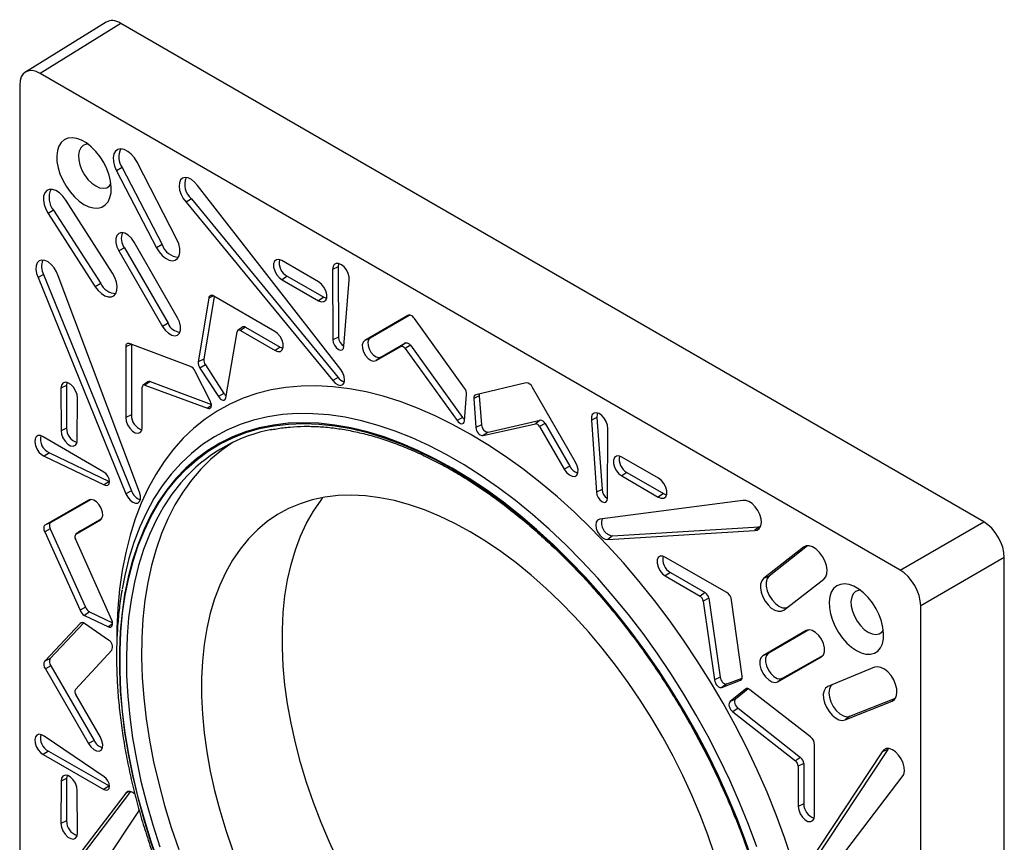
# Model space of a CAD drawing. Header units: inches. Extents: x 0.3 to 33.8, y 0.2 to 21.7.
# Tile 80 of 209: x 1.945 to 2.792, y 19.056 to 19.764. Entities that reach past the tile are written whole.
import ezdxf

# ---------------------------------------------------------------- set-up
doc = ezdxf.new("R2010")
doc.units = ezdxf.units.IN
doc.header["$MEASUREMENT"] = 0

msp = doc.modelspace()

# ---------------------------------------------------------------- linework, layer by layer
at = {"color": 7, "linetype": 'Continuous', "lineweight": 25}
for p, q in [((2.01933, 19.76163), (1.94985, 19.71867)), ((2.03204, 19.76052), (1.96256, 19.71757)), ((2.77451, 19.33191), (2.03204, 19.76052)), ((2.70256, 19.29037), (1.96256, 19.71757)), ((1.94489, 19.70736), (1.94489, 18.85284)), ((2.08009, 19.57464), (2.04584, 19.64117)), ((2.03298, 19.63652), (2.02826, 19.63384)), ((2.02826, 19.63384), (2.06267, 19.56758)), ((2.03298, 19.63652), (2.06738, 19.57025)), ((2.22113, 19.46276), (2.09789, 19.62116)), ((2.02473, 19.54567), (1.98455, 19.6086)), ((2.09261, 19.60971), (2.08802, 19.60686)), ((2.08802, 19.60686), (2.21423, 19.45329)), ((2.09261, 19.60971), (2.21884, 19.45612)), ((1.97408, 19.59978), (1.96941, 19.59703)), ((1.97408, 19.59978), (2.01458, 19.53686)), ((1.96941, 19.59703), (2.00991, 19.53411)), ((2.03494, 19.56752), (2.03024, 19.56481)), ((2.03024, 19.56481), (2.06786, 19.49993)), ((2.03494, 19.56752), (2.07255, 19.50264)), ((2.08072, 19.50735), (2.04334, 19.57237)), ((2.06738, 19.57025), (2.06267, 19.56758)), ((2.20209, 19.53823), (2.17049, 19.55654)), ((2.21901, 19.55118), (2.2142, 19.54884)), ((2.2142, 19.54884), (2.21443, 19.4884)), ((2.21901, 19.55118), (2.21923, 19.49073)), ((1.96546, 19.54456), (1.96072, 19.54195)), ((1.96072, 19.54195), (2.03628, 19.35601)), ((1.96546, 19.54456), (2.04104, 19.3586)), ((2.04793, 19.35726), (1.97804, 19.54335)), ((2.17509, 19.54308), (2.17068, 19.54008)), ((2.17068, 19.54008), (2.20209, 19.52202)), ((2.17509, 19.54308), (2.20651, 19.52501)), ((2.22392, 19.48287), (2.22829, 19.53972)), ((2.01458, 19.53686), (2.00991, 19.53411)), ((2.1076, 19.52421), (2.09858, 19.46938)), ((2.11228, 19.52575), (2.10338, 19.47163)), ((2.1116, 19.5261), (2.1076, 19.52421)), ((2.16439, 19.49551), (2.11183, 19.52601)), ((2.20651, 19.52501), (2.20209, 19.52202)), ((2.27894, 19.50939), (2.24189, 19.48779)), ((2.28066, 19.50973), (2.24658, 19.48986)), ((2.27955, 19.50966), (2.27894, 19.50939)), ((2.32765, 19.44686), (2.28453, 19.50685)), ((2.07255, 19.50264), (2.06786, 19.49993)), ((2.13683, 19.49946), (2.1327, 19.49645)), ((2.13923, 19.49933), (2.13481, 19.49633)), ((2.13481, 19.49633), (2.16473, 19.47914)), ((2.13923, 19.49933), (2.16915, 19.48214)), ((2.12237, 19.43862), (2.13203, 19.49524)), ((2.21923, 19.49073), (2.21443, 19.4884)), ((2.24658, 19.48986), (2.24189, 19.48779)), ((2.04096, 19.48464), (2.03615, 19.48231)), ((2.03615, 19.48231), (2.03629, 19.42153)), ((2.09181, 19.46547), (2.03983, 19.48507)), ((2.04096, 19.48464), (2.04109, 19.42385)), ((2.16915, 19.48214), (2.16473, 19.47914)), ((2.25165, 19.47054), (2.27285, 19.48267)), ((2.25579, 19.47357), (2.277, 19.48569)), ((2.277, 19.48569), (2.27285, 19.48267)), ((2.2811, 19.48374), (2.27646, 19.48095)), ((2.27646, 19.48095), (2.32138, 19.41892)), ((2.2811, 19.48374), (2.32603, 19.42171)), ((2.10338, 19.47163), (2.09858, 19.46938)), ((2.25579, 19.47357), (2.25165, 19.47054)), ((2.10464, 19.46689), (2.09997, 19.46414)), ((2.09997, 19.46414), (2.11597, 19.43954)), ((2.10464, 19.46689), (2.12064, 19.44229)), ((2.10896, 19.43549), (2.09566, 19.46165)), ((2.21884, 19.45612), (2.21423, 19.45329)), ((1.98519, 19.4491), (1.98039, 19.44676)), ((1.98039, 19.44676), (1.98044, 19.41024)), ((1.98519, 19.4491), (1.98525, 19.41256)), ((2.05029, 19.41306), (2.05036, 19.44757)), ((2.0552, 19.45233), (2.05107, 19.44931)), ((2.05704, 19.45246), (2.05269, 19.44943)), ((2.05269, 19.44943), (2.10656, 19.42949)), ((2.05704, 19.45246), (2.10981, 19.43292)), ((2.3806, 19.45139), (2.33747, 19.44119)), ((2.42323, 19.38311), (2.38619, 19.44748)), ((1.99449, 19.40213), (1.99454, 19.43837)), ((2.12064, 19.44229), (2.11597, 19.43954)), ((2.32761, 19.4186), (2.32951, 19.44142)), ((2.34042, 19.44027), (2.33561, 19.4379)), ((2.33561, 19.4379), (2.33752, 19.41287)), ((2.34042, 19.44027), (2.34232, 19.41524)), ((2.10979, 19.43173), (2.10656, 19.42949)), ((2.04109, 19.42385), (2.03629, 19.42153)), ((2.32603, 19.42171), (2.32138, 19.41892)), ((2.44164, 19.42171), (2.43684, 19.41932)), ((2.44164, 19.42171), (2.44602, 19.35978)), ((1.98525, 19.41256), (1.98044, 19.41024)), ((2.34232, 19.41524), (2.33752, 19.41287)), ((2.34374, 19.40601), (2.38866, 19.41618)), ((2.34794, 19.40906), (2.39286, 19.41922)), ((2.39286, 19.41922), (2.38866, 19.41618)), ((2.39697, 19.41644), (2.39227, 19.41373)), ((2.39227, 19.41373), (2.41348, 19.37712)), ((2.39697, 19.41644), (2.41817, 19.37982)), ((2.43684, 19.41932), (2.44121, 19.35743)), ((2.4507, 19.35201), (2.45092, 19.41218)), ((2.01743, 19.37464), (1.9652, 19.40505)), ((2.34794, 19.40906), (2.34374, 19.40601)), ((1.97043, 19.39131), (1.96606, 19.38829)), ((1.96606, 19.38829), (2.01748, 19.36366)), ((1.97043, 19.39131), (2.02188, 19.36666)), ((2.49464, 19.36941), (2.46304, 19.38759)), ((2.41817, 19.37982), (2.41348, 19.37712)), ((2.46745, 19.37438), (2.46303, 19.37138)), ((2.46303, 19.37138), (2.49444, 19.35318)), ((2.46745, 19.37438), (2.49887, 19.35617)), ((2.02188, 19.36666), (2.01748, 19.36366)), ((2.02188, 19.36666), (2.02218, 19.3665)), ((2.04104, 19.3586), (2.03628, 19.35601)), ((2.44602, 19.35978), (2.44121, 19.35743)), ((2.49887, 19.35617), (2.49444, 19.35318)), ((2.00423, 19.35054), (1.967, 19.32925)), ((2.0063, 19.35112), (1.97169, 19.33133)), ((2.00509, 19.35092), (2.00423, 19.35054)), ((2.56723, 19.35022), (2.44399, 19.3341)), ((1.97169, 19.33133), (1.967, 19.32925)), ((1.99319, 19.32117), (2.01429, 19.33347)), ((1.99733, 19.32419), (2.01566, 19.33488)), ((2.01482, 19.33386), (2.01429, 19.33347)), ((2.45512, 19.31972), (2.58135, 19.32757)), ((2.58135, 19.32757), (2.5771, 19.32452)), ((2.58135, 19.32757), (2.5823, 19.32757)), ((2.70256, 19.29037), (2.77451, 19.33191)), ((1.97114, 19.32577), (1.96641, 19.32314)), ((1.96641, 19.32314), (1.9968, 19.2558)), ((1.97114, 19.32577), (2.00154, 19.25841)), ((1.9972, 19.32411), (1.99307, 19.32109)), ((1.99733, 19.32419), (1.99319, 19.32117)), ((1.9972, 19.32411), (1.99733, 19.32419)), ((2.4509, 19.31667), (2.5771, 19.32452)), ((2.45512, 19.31972), (2.4509, 19.31667)), ((2.02413, 19.24726), (1.99287, 19.31718)), ((2.61928, 19.31013), (2.58504, 19.28314)), ((2.62288, 19.31134), (2.58975, 19.28523)), ((2.62179, 19.31124), (2.61928, 19.31013)), ((2.5533, 19.27116), (2.50073, 19.30134)), ((2.79218, 19.30129), (2.72024, 19.25976)), ((2.79218, 18.44392), (2.79218, 19.30129)), ((2.50482, 19.28836), (2.5004, 19.28536)), ((2.5004, 19.28536), (2.53032, 19.26801)), ((2.50482, 19.28836), (2.53474, 19.27101)), ((2.58975, 19.28523), (2.58504, 19.28314)), ((2.60246, 19.25596), (2.63686, 19.28251)), ((2.53474, 19.27101), (2.53032, 19.26801)), ((2.53789, 19.26613), (2.53309, 19.26372)), ((2.53309, 19.26372), (2.54275, 19.19594)), ((2.53789, 19.26613), (2.54755, 19.19834)), ((2.56654, 19.19923), (2.55753, 19.26447)), ((2.72024, 18.40524), (2.72024, 19.25976)), ((2.00154, 19.25841), (1.9968, 19.2558)), ((2.00496, 19.25449), (2.00058, 19.25147)), ((2.00058, 19.25147), (2.0213, 19.24171)), ((2.00496, 19.25449), (2.02479, 19.24515)), ((1.9968, 19.24446), (1.96641, 19.2122)), ((1.99989, 19.24483), (1.97114, 19.21431)), ((1.99823, 19.2451), (1.9968, 19.24446)), ((2.0213, 19.23026), (2.00058, 19.24443)), ((2.02488, 19.24417), (2.0213, 19.24171)), ((2.62179, 19.23844), (2.5844, 19.21658)), ((2.62399, 19.23906), (2.5891, 19.21866)), ((2.62269, 19.23884), (2.62179, 19.23844)), ((1.99287, 19.18762), (2.02413, 19.22144)), ((2.5891, 19.21866), (2.5844, 19.21658)), ((2.60141, 19.19733), (2.63652, 19.21735)), ((1.97114, 19.21431), (1.96641, 19.2122)), ((2.59727, 19.1943), (2.63488, 19.21576)), ((2.63567, 19.21634), (2.63488, 19.21576)), ((1.97169, 19.20813), (1.967, 19.20541)), ((1.967, 19.20541), (2.00423, 19.14114)), ((1.97169, 19.20813), (2.00892, 19.14384)), ((2.68058, 19.20679), (2.6404, 19.19025)), ((2.54755, 19.19834), (2.54275, 19.19594)), ((2.54915, 19.18947), (2.56515, 19.19559)), ((2.55333, 19.19251), (2.54915, 19.18947)), ((2.55333, 19.19251), (2.56655, 19.19757)), ((2.56598, 19.19619), (2.56515, 19.19559)), ((2.60141, 19.19733), (2.59727, 19.1943)), ((2.01429, 19.14659), (1.99319, 19.18326)), ((2.56947, 19.18812), (2.55617, 19.17733)), ((2.57188, 19.18835), (2.56088, 19.17942)), ((2.5704, 19.18854), (2.56947, 19.18812)), ((2.6253, 19.14708), (2.57331, 19.18751)), ((2.56088, 19.17942), (2.55617, 19.17733)), ((2.65522, 19.16158), (2.69571, 19.17775)), ((2.65939, 19.16462), (2.69856, 19.18026)), ((2.69792, 19.17936), (2.69571, 19.17775)), ((2.56305, 19.1715), (2.55857, 19.16855)), ((2.55857, 19.16855), (2.61243, 19.1263)), ((2.56305, 19.1715), (2.61692, 19.12925)), ((2.65939, 19.16462), (2.65522, 19.16158)), ((2.01748, 19.11273), (1.96606, 19.14746)), ((2.00892, 19.14384), (2.00423, 19.14114)), ((1.96961, 19.13469), (1.9652, 19.13169)), ((1.96961, 19.13469), (2.02184, 19.1048)), ((2.68709, 19.13402), (2.61719, 19.02863)), ((2.69185, 19.13617), (2.62195, 19.03076)), ((2.62884, 19.07946), (2.62898, 19.14008)), ((2.69185, 19.13617), (2.68709, 19.13402)), ((2.69233, 19.13699), (2.69185, 19.13617)), ((1.9652, 19.13169), (2.01743, 19.1018)), ((2.61692, 19.12925), (2.61243, 19.1263)), ((2.61957, 19.12408), (2.61476, 19.12175)), ((2.61957, 19.12408), (2.61964, 19.08948)), ((2.61476, 19.12175), (2.61483, 19.08716)), ((1.98044, 19.1089), (1.98039, 19.07244)), ((1.98525, 19.11123), (1.98044, 19.1089)), ((1.98525, 19.11123), (1.98519, 19.07477)), ((2.62884, 19.01393), (2.70441, 19.11262)), ((2.03628, 19.09866), (1.96072, 18.99997)), ((2.04038, 19.09994), (1.96546, 19.00209)), ((1.99454, 19.0645), (1.99449, 19.1008)), ((2.02184, 19.1048), (2.01743, 19.1018)), ((2.02184, 19.1048), (2.02218, 19.10462)), ((2.03913, 19.09994), (2.03628, 19.09866)), ((1.97804, 18.97857), (2.04793, 19.08396)), ((2.61964, 19.08948), (2.61483, 19.08716)), ((1.98519, 19.07477), (1.98039, 19.07244))]:
    msp.add_line(p, q, dxfattribs=at)
at = {"color": 7, "linetype": 'Continuous', "lineweight": 25, "flags": 128}
for points in [[(2.00022, 19.60482), (2.00441, 19.60283), (2.00847, 19.60178), (2.01226, 19.6017), (2.01567, 19.6026), (2.01858, 19.60443), (2.0209, 19.60715), (2.02255, 19.61066), (2.02349, 19.61486), (2.02367, 19.6196), (2.02311, 19.62475), (2.02181, 19.63012), (2.01982, 19.63555), (2.01719, 19.64087), (2.01402, 19.64589), (2.01041, 19.65047), (2.00647, 19.65445), (2.00233, 19.65771), (1.99812, 19.66014), (1.99398, 19.66167), (1.99004, 19.66223), (1.98642, 19.66183), (1.98325, 19.66046), (1.98063, 19.65817), (1.97864, 19.65504), (1.97734, 19.65117), (1.97677, 19.64668), (1.97696, 19.64172), (1.9779, 19.63644), (1.97955, 19.63102), (1.98187, 19.62562), (1.98478, 19.62043), (1.98818, 19.61561), (1.99197, 19.61131), (1.99603, 19.60767), (2.00022, 19.60482)], [(2.00366, 19.65676), (2.00217, 19.65663), (1.99955, 19.6556), (1.9975, 19.65361), (1.99615, 19.65076), (1.99555, 19.64721), (1.99575, 19.64315), (1.99673, 19.6388), (1.99845, 19.63439), (2.0008, 19.63016), (2.00365, 19.62634), (2.00687, 19.62313), (2.01027, 19.62071)], [(2.04584, 19.64117), (2.04359, 19.64483), (2.04088, 19.648), (2.0379, 19.65045), (2.03486, 19.65202), (2.03197, 19.6526), (2.02942, 19.65215), (2.0274, 19.6507), (2.02603, 19.64834), (2.02542, 19.64525), (2.02561, 19.64163), (2.02658, 19.63774), (2.02826, 19.63384)], [(2.09789, 19.62116), (2.09542, 19.62409), (2.09269, 19.62632), (2.08991, 19.62768), (2.08729, 19.62807), (2.08504, 19.62746), (2.08334, 19.6259), (2.0823, 19.6235), (2.08203, 19.62045), (2.08253, 19.61699), (2.08377, 19.61339), (2.08565, 19.60992), (2.08802, 19.60686)], [(1.98455, 19.6086), (1.98201, 19.61201), (1.97913, 19.61479), (1.97609, 19.61676), (1.97311, 19.61778), (1.97039, 19.61777), (1.96811, 19.61675), (1.96645, 19.61476), (1.9655, 19.61197), (1.96534, 19.60855), (1.96598, 19.60475), (1.96737, 19.60082), (1.96941, 19.59703)], [(2.01027, 19.62071), (2.01367, 19.6192), (2.01689, 19.6187), (2.01975, 19.61922), (2.0221, 19.62074), (2.02345, 19.62249)], [(2.04334, 19.57237), (2.04099, 19.5757), (2.03823, 19.57834), (2.03533, 19.58002), (2.03257, 19.58058), (2.03022, 19.57996), (2.02852, 19.57824), (2.02762, 19.57556), (2.02763, 19.57221), (2.02853, 19.56851), (2.03024, 19.56481)], [(2.06267, 19.56758), (2.06489, 19.564), (2.06754, 19.5609), (2.07046, 19.55851), (2.07343, 19.55697), (2.07627, 19.55639), (2.07877, 19.55682), (2.08077, 19.55821), (2.08213, 19.56049), (2.08275, 19.56349), (2.08261, 19.56701), (2.0817, 19.57081), (2.08009, 19.57464)], [(1.97804, 19.54335), (1.97657, 19.54693), (1.97451, 19.5503), (1.97201, 19.55317), (1.96927, 19.55533), (1.96649, 19.55662), (1.9639, 19.55692), (1.96169, 19.55623), (1.96003, 19.55459), (1.95907, 19.55212), (1.95886, 19.54903), (1.95942, 19.54555), (1.96072, 19.54195)], [(2.17049, 19.55654), (2.16802, 19.5575), (2.16584, 19.55733), (2.16423, 19.55604), (2.16339, 19.5538), (2.16342, 19.55088), (2.16433, 19.54766), (2.16599, 19.54454), (2.1682, 19.5419), (2.17068, 19.54008)], [(2.22829, 19.53972), (2.22828, 19.54245), (2.22749, 19.54548), (2.22602, 19.54846), (2.22402, 19.55107), (2.22172, 19.55302), (2.21937, 19.55408), (2.21723, 19.55415), (2.21555, 19.55322), (2.2145, 19.55138), (2.2142, 19.54884)], [(2.21946, 19.55406), (2.21936, 19.55381), (2.21901, 19.55118)], [(2.00991, 19.53411), (2.01241, 19.5308), (2.01525, 19.52811), (2.01823, 19.52623), (2.02114, 19.52527), (2.02379, 19.52531), (2.026, 19.52634), (2.02762, 19.5283), (2.02854, 19.53104), (2.02869, 19.53439), (2.02807, 19.53811), (2.02672, 19.54196), (2.02473, 19.54567)], [(2.20209, 19.52202), (2.20452, 19.52107), (2.20667, 19.52123), (2.20826, 19.52247), (2.20911, 19.52465), (2.20911, 19.5275), (2.20826, 19.53066), (2.20666, 19.53374), (2.20452, 19.53638), (2.20209, 19.53823)], [(2.20651, 19.52501), (2.20881, 19.52412), (2.20899, 19.52409)], [(2.06786, 19.49993), (2.07016, 19.49668), (2.07286, 19.49411), (2.0757, 19.49247), (2.0784, 19.49193), (2.0807, 19.49253), (2.08237, 19.49422), (2.08325, 19.49683), (2.08326, 19.50011), (2.08238, 19.50374), (2.08072, 19.50735)], [(2.28453, 19.50685), (2.28387, 19.50769), (2.28315, 19.50841), (2.28239, 19.509), (2.28162, 19.50943), (2.28086, 19.50969), (2.28015, 19.50977), (2.2795, 19.50967), (2.27894, 19.50939)], [(2.16473, 19.47914), (2.16717, 19.47822), (2.16932, 19.47842), (2.17089, 19.47973), (2.1717, 19.48197), (2.17164, 19.48487), (2.17072, 19.48806), (2.16906, 19.49114), (2.16685, 19.49374), (2.16439, 19.49551)], [(2.21443, 19.4884), (2.21478, 19.48611), (2.2158, 19.48374), (2.21734, 19.48166), (2.21915, 19.48019), (2.22096, 19.47955), (2.2225, 19.47983), (2.22354, 19.481), (2.22392, 19.48287)], [(2.24189, 19.48779), (2.24041, 19.48637), (2.23969, 19.48406), (2.23985, 19.48112), (2.24084, 19.47794), (2.24256, 19.4749), (2.24479, 19.47238), (2.24724, 19.4707), (2.24963, 19.47006), (2.25165, 19.47054)], [(2.24658, 19.48986), (2.24517, 19.48853), (2.2445, 19.48634), (2.24464, 19.48357), (2.24558, 19.48056), (2.2472, 19.47769), (2.24931, 19.4753), (2.25163, 19.47371), (2.25389, 19.47311), (2.25579, 19.47357)], [(2.16915, 19.48214), (2.17146, 19.48127), (2.17156, 19.48125)], [(2.277, 19.48569), (2.27743, 19.48586), (2.27791, 19.4859), (2.27844, 19.48582), (2.27898, 19.48561), (2.27954, 19.48529), (2.28009, 19.48486), (2.28062, 19.48434), (2.2811, 19.48374)], [(2.21423, 19.45329), (2.21644, 19.45102), (2.21881, 19.4496), (2.22105, 19.4492), (2.22288, 19.44987), (2.22409, 19.45153), (2.22452, 19.45397), (2.22412, 19.4569), (2.22295, 19.45995), (2.22113, 19.46276)], [(1.99454, 19.43837), (1.99421, 19.44143), (1.99303, 19.44466), (1.99115, 19.44766), (1.98882, 19.45005), (1.98631, 19.45154), (1.98395, 19.45193), (1.98203, 19.45118), (1.98079, 19.44938), (1.98039, 19.44676)], [(1.98565, 19.45176), (1.98558, 19.45157), (1.98519, 19.4491)], [(2.60971, 19.04071), (2.60313, 19.06028), (2.59588, 19.07984), (2.58798, 19.09934), (2.57944, 19.11874), (2.57028, 19.13798), (2.56054, 19.15702), (2.55023, 19.1758), (2.53937, 19.19429), (2.52801, 19.21244), (2.51615, 19.2302), (2.50384, 19.24752), (2.49111, 19.26437), (2.47798, 19.28071), (2.46449, 19.29648), (2.45067, 19.31166), (2.43656, 19.3262), (2.42218, 19.34007), (2.40759, 19.35324), (2.39281, 19.36567), (2.37788, 19.37733), (2.36284, 19.38819), (2.34772, 19.39822), (2.33256, 19.40741), (2.31741, 19.41572), (2.30229, 19.42314), (2.28725, 19.42965), (2.27232, 19.43523), (2.25753, 19.43987), (2.24294, 19.44355), (2.22857, 19.44627), (2.21446, 19.44802), (2.20064, 19.4488), (2.18715, 19.4486), (2.17402, 19.44742), (2.16128, 19.44528), (2.14897, 19.44217), (2.13712, 19.43809), (2.12575, 19.43307), (2.1149, 19.42711), (2.10459, 19.42023), (2.09484, 19.41245), (2.08569, 19.40377), (2.07715, 19.39424), (2.06924, 19.38387), (2.06199, 19.37268), (2.05541, 19.3607), (2.04953, 19.34797), (2.04434, 19.33451), (2.03987, 19.32036), (2.03613, 19.30555), (2.03313, 19.29013), (2.03087, 19.27412), (2.02936, 19.25757), (2.0286, 19.24052), (2.02851, 19.23183)], [(2.11597, 19.43954), (2.11684, 19.4384), (2.11783, 19.43748), (2.11886, 19.43684), (2.11987, 19.43652), (2.12078, 19.43656), (2.12153, 19.43694), (2.12208, 19.43764), (2.12237, 19.43862)], [(2.10656, 19.42949), (2.10755, 19.42925), (2.10843, 19.42937), (2.10914, 19.42984), (2.10962, 19.43061), (2.10986, 19.43164), (2.10982, 19.43285), (2.10951, 19.43417), (2.10896, 19.43549)], [(2.57924, 19.05231), (2.57213, 19.07151), (2.56437, 19.09065), (2.55596, 19.10968), (2.54694, 19.12855), (2.53733, 19.14722), (2.52715, 19.16563), (2.51642, 19.18373), (2.50519, 19.20149), (2.49347, 19.21884), (2.4813, 19.23575), (2.46871, 19.25218), (2.45573, 19.26807), (2.44239, 19.2834), (2.42874, 19.29811), (2.4148, 19.31217), (2.40061, 19.32554), (2.38622, 19.33819), (2.37164, 19.35009), (2.35694, 19.36121), (2.34214, 19.3715), (2.32728, 19.38096), (2.31239, 19.38955), (2.29753, 19.39725), (2.28273, 19.40404), (2.26803, 19.40991), (2.25345, 19.41484), (2.23906, 19.41881), (2.22487, 19.42181), (2.21093, 19.42384), (2.19728, 19.4249), (2.18394, 19.42497), (2.17096, 19.42406), (2.15837, 19.42218), (2.1462, 19.41932), (2.13448, 19.41549), (2.12325, 19.41071), (2.11252, 19.40499), (2.10234, 19.39833), (2.09273, 19.39076), (2.08371, 19.38231), (2.0753, 19.37298), (2.06754, 19.36281), (2.06043, 19.35181), (2.054, 19.34003), (2.04826, 19.32749), (2.04323, 19.31422), (2.03892, 19.30026), (2.03535, 19.28565), (2.03312, 19.27412)], [(2.03629, 19.42153), (2.03659, 19.41851), (2.03774, 19.41531), (2.03957, 19.41232), (2.04188, 19.40993), (2.04436, 19.40843), (2.04671, 19.40801), (2.04862, 19.40872), (2.04987, 19.41048), (2.05029, 19.41306)], [(2.32603, 19.42171), (2.32684, 19.42072), (2.32772, 19.41997)], [(2.45092, 19.41218), (2.45063, 19.41506), (2.44958, 19.41811), (2.44789, 19.421), (2.44576, 19.4234), (2.44341, 19.42504), (2.4411, 19.42575), (2.4391, 19.42545), (2.43763, 19.42417), (2.43685, 19.42205), (2.43684, 19.41932)], [(2.44201, 19.42559), (2.44169, 19.42454), (2.44164, 19.42171)], [(2.57643, 19.03777), (2.56983, 19.05681), (2.56257, 19.07583), (2.55465, 19.09477), (2.5461, 19.11359), (2.53695, 19.13223), (2.52721, 19.15064), (2.51692, 19.16878), (2.50609, 19.1866), (2.49477, 19.20405), (2.48297, 19.22109), (2.47073, 19.23766), (2.45809, 19.25373), (2.44507, 19.26925), (2.43171, 19.28418), (2.41804, 19.29848), (2.40411, 19.31212), (2.38995, 19.32506), (2.3756, 19.33726), (2.36109, 19.34869), (2.34646, 19.35932), (2.33175, 19.36912), (2.31701, 19.37807), (2.30226, 19.38615), (2.28756, 19.39332), (2.27293, 19.39958), (2.25842, 19.4049), (2.24406, 19.40928), (2.2299, 19.41269), (2.21597, 19.41514), (2.2023, 19.41661), (2.18895, 19.4171), (2.17593, 19.41661), (2.16328, 19.41515), (2.15104, 19.4127), (2.13925, 19.40929), (2.12792, 19.40492), (2.1171, 19.3996), (2.1068, 19.39334), (2.09706, 19.38617), (2.08791, 19.3781), (2.07936, 19.36915), (2.07145, 19.35935), (2.06418, 19.34872), (2.05759, 19.33729), (2.05168, 19.32509), (2.04648, 19.31216), (2.04199, 19.29852), (2.03824, 19.28422), (2.03522, 19.26929), (2.03295, 19.25377), (2.03143, 19.2377), (2.03067, 19.22113), (2.03067, 19.2041), (2.03143, 19.18665), (2.03295, 19.16883), (2.03522, 19.15069), (2.03824, 19.13228), (2.04199, 19.11364), (2.04648, 19.09482), (2.05168, 19.07588), (2.05759, 19.05686), (2.06418, 19.03782)], [(2.06465, 19.03784), (2.05807, 19.05685), (2.05218, 19.07583), (2.04698, 19.09473), (2.04251, 19.11351), (2.03876, 19.13212), (2.03574, 19.1505), (2.03348, 19.1686), (2.03197, 19.18639), (2.03121, 19.2038), (2.03121, 19.22081), (2.03197, 19.23735), (2.03348, 19.25338), (2.03574, 19.26887), (2.03876, 19.28378), (2.04251, 19.29805), (2.04698, 19.31166), (2.05218, 19.32457), (2.05807, 19.33675), (2.06465, 19.34815), (2.07191, 19.35876), (2.07981, 19.36855), (2.08834, 19.37748), (2.09747, 19.38554), (2.10719, 19.39269), (2.11747, 19.39894), (2.12827, 19.40425), (2.13958, 19.40861), (2.15135, 19.41202), (2.16357, 19.41446), (2.17619, 19.41592), (2.18919, 19.41641), (2.20252, 19.41592), (2.21616, 19.41445), (2.23006, 19.41201), (2.2442, 19.4086), (2.25853, 19.40424), (2.27301, 19.39892), (2.28761, 19.39268), (2.30229, 19.38551), (2.31701, 19.37746), (2.33172, 19.36852), (2.3464, 19.35874), (2.361, 19.34813), (2.37549, 19.33672), (2.38982, 19.32454), (2.40395, 19.31163), (2.41786, 19.29801), (2.43149, 19.28374), (2.44483, 19.26883), (2.45782, 19.25334), (2.47044, 19.2373), (2.48266, 19.22076), (2.49443, 19.20376), (2.50574, 19.18634), (2.51654, 19.16856), (2.52682, 19.15045), (2.53654, 19.13207), (2.54568, 19.11346), (2.55421, 19.09468), (2.56211, 19.07578), (2.56936, 19.05679), (2.57594, 19.03779)], [(2.32138, 19.41892), (2.32229, 19.41783), (2.3233, 19.41697), (2.32433, 19.41642), (2.32532, 19.41619), (2.32619, 19.41632), (2.3269, 19.41679), (2.32738, 19.41756), (2.32761, 19.4186)], [(1.9652, 19.40505), (1.96286, 19.40606), (1.96074, 19.40607), (1.95909, 19.40508), (1.95808, 19.40319), (1.95783, 19.40063), (1.95836, 19.39766), (1.95962, 19.39462), (1.96147, 19.39185), (1.9637, 19.38966), (1.96606, 19.38829)], [(1.98044, 19.41024), (1.98084, 19.40721), (1.98205, 19.40403), (1.98392, 19.40111), (1.98623, 19.39879), (1.98869, 19.39737), (1.991, 19.39701), (1.99288, 19.39777), (1.99409, 19.39955), (1.99449, 19.40213)], [(2.1287, 19.40039), (2.1188, 19.39359), (2.10948, 19.38587), (2.10075, 19.37726), (2.09266, 19.36779), (2.0852, 19.35748), (2.07842, 19.34636), (2.07232, 19.33446), (2.06692, 19.3218), (2.06223, 19.30843), (2.05828, 19.29438), (2.05507, 19.27969), (2.0526, 19.2644), (2.05089, 19.24854), (2.04993, 19.23217), (2.04974, 19.21533), (2.05032, 19.19805), (2.05165, 19.18039), (2.05374, 19.1624), (2.05658, 19.14412), (2.06017, 19.12561), (2.06449, 19.1069), (2.06953, 19.08807), (2.07528, 19.06914), (2.08173, 19.05018)], [(2.46304, 19.38759), (2.46061, 19.38854), (2.45846, 19.38838), (2.45687, 19.38714), (2.45602, 19.38496), (2.45602, 19.38212), (2.45686, 19.37896), (2.45846, 19.37587), (2.4606, 19.37324), (2.46303, 19.37138)], [(2.41348, 19.37712), (2.4155, 19.37431), (2.41788, 19.37219), (2.42034, 19.37104), (2.42257, 19.37098), (2.42428, 19.37204), (2.42528, 19.37407), (2.42543, 19.37683), (2.42472, 19.37997), (2.42323, 19.38311)], [(2.01748, 19.36366), (2.01928, 19.36304), (2.02081, 19.36336), (2.02183, 19.36455), (2.02218, 19.36645), (2.02181, 19.36875), (2.02078, 19.37112), (2.01924, 19.37318), (2.01743, 19.37464)], [(2.08901, 19.37143), (2.08366, 19.36551), (2.07588, 19.35561), (2.06875, 19.34488), (2.0623, 19.33335), (2.05654, 19.32106), (2.0515, 19.30803), (2.04717, 19.29431), (2.04359, 19.27992), (2.04074, 19.26491), (2.03865, 19.24932), (2.03732, 19.23319), (2.03674, 19.21656), (2.03693, 19.19948), (2.03789, 19.18199), (2.0396, 19.16415), (2.04207, 19.14599), (2.04529, 19.12758), (2.04924, 19.10895), (2.05393, 19.09016), (2.05933, 19.07125), (2.06544, 19.05229)], [(2.49444, 19.35318), (2.49693, 19.35213), (2.49914, 19.35222), (2.5008, 19.35343), (2.5017, 19.3556), (2.50174, 19.35847), (2.5009, 19.36168), (2.49929, 19.36483), (2.49711, 19.36752), (2.49464, 19.36941)], [(2.03628, 19.35601), (2.03781, 19.35304), (2.03986, 19.35049), (2.0422, 19.34868), (2.04453, 19.34784), (2.04657, 19.34805), (2.04807, 19.34931), (2.04884, 19.35145), (2.04879, 19.35421), (2.04793, 19.35726)], [(2.54289, 19.0458), (2.53706, 19.06285), (2.53057, 19.07987), (2.52343, 19.09682), (2.51567, 19.11364), (2.50731, 19.13027), (2.49838, 19.14666), (2.48891, 19.16276), (2.47893, 19.1785), (2.46847, 19.19385), (2.45757, 19.20875), (2.44626, 19.22316), (2.43458, 19.23702), (2.42257, 19.25028), (2.41027, 19.26292), (2.39771, 19.27488), (2.38493, 19.28613), (2.37199, 19.29663), (2.35892, 19.30635), (2.34576, 19.31525), (2.33256, 19.32331), (2.31936, 19.33049), (2.30621, 19.33678), (2.29313, 19.34216), (2.28019, 19.3466), (2.26742, 19.3501), (2.25486, 19.35263), (2.24255, 19.35421), (2.23054, 19.35481), (2.21886, 19.35443), (2.20755, 19.35309), (2.19665, 19.35077), (2.1862, 19.3475), (2.17622, 19.34327), (2.16674, 19.33811), (2.15782, 19.33203), (2.14946, 19.32505), (2.14169, 19.31719), (2.13455, 19.30849), (2.12806, 19.29896), (2.12223, 19.28864), (2.11709, 19.27756), (2.11266, 19.26576), (2.10894, 19.25327), (2.10594, 19.24015), (2.10369, 19.22642), (2.10219, 19.21214), (2.10143, 19.19735), (2.10143, 19.1821), (2.10219, 19.16644), (2.10369, 19.15042), (2.10594, 19.1341), (2.10894, 19.11752), (2.11266, 19.10074), (2.11709, 19.08381), (2.12223, 19.0668), (2.12806, 19.04975)], [(2.21919, 19.03947), (2.21139, 19.05638), (2.20421, 19.07342), (2.19768, 19.09054), (2.19182, 19.10767), (2.18665, 19.12478), (2.18219, 19.14179), (2.17845, 19.15866), (2.17545, 19.17533), (2.17318, 19.19174), (2.17167, 19.20785), (2.17091, 19.22359), (2.17091, 19.23892), (2.17167, 19.25379), (2.17318, 19.26815), (2.17545, 19.28195), (2.17845, 19.29515), (2.18219, 19.3077), (2.18665, 19.31956), (2.19182, 19.3307), (2.19768, 19.34107), (2.20421, 19.35065), (2.20584, 19.35279)], [(2.44121, 19.35743), (2.44158, 19.35512), (2.44262, 19.35276), (2.44417, 19.35069), (2.44598, 19.34924), (2.44779, 19.34862), (2.44932, 19.34893), (2.45034, 19.35012), (2.4507, 19.35201)], [(2.49887, 19.35617), (2.50122, 19.35518), (2.50159, 19.35512)], [(2.01429, 19.33347), (2.01571, 19.33498), (2.01635, 19.33736), (2.01612, 19.34033), (2.01506, 19.34352), (2.01328, 19.34653), (2.01103, 19.34898), (2.00856, 19.35058), (2.0062, 19.35112), (2.00423, 19.35054)], [(2.5771, 19.32452), (2.57948, 19.32484), (2.58136, 19.32614), (2.5826, 19.32831), (2.5831, 19.33119), (2.58282, 19.33456), (2.58179, 19.33814), (2.58009, 19.34168), (2.57784, 19.34489), (2.57522, 19.34752), (2.57244, 19.34936), (2.5697, 19.35029), (2.56723, 19.35022)], [(1.967, 19.32925), (1.96648, 19.32891), (1.96607, 19.3284), (1.96578, 19.32774), (1.96563, 19.32695), (1.96562, 19.32607), (1.96575, 19.32512), (1.96601, 19.32413), (1.96641, 19.32314)], [(1.97169, 19.33133), (1.97121, 19.33101), (1.97083, 19.33055), (1.97057, 19.32995), (1.97043, 19.32924), (1.97042, 19.32844), (1.97054, 19.32757), (1.97078, 19.32667), (1.97114, 19.32577)], [(2.44399, 19.3341), (2.44218, 19.33339), (2.441, 19.3317), (2.4406, 19.32923), (2.44104, 19.32629), (2.44224, 19.32324), (2.44408, 19.32045), (2.44632, 19.31826), (2.44869, 19.31695), (2.4509, 19.31667)], [(2.63686, 19.28251), (2.63855, 19.28446), (2.63952, 19.28723), (2.63971, 19.29063), (2.6391, 19.29443), (2.63773, 19.29836), (2.6357, 19.30215), (2.63316, 19.30554), (2.63026, 19.30831), (2.62722, 19.31025), (2.62424, 19.31123), (2.62154, 19.31119), (2.61928, 19.31013)], [(2.50073, 19.30134), (2.49827, 19.30241), (2.49607, 19.30236), (2.4944, 19.3012), (2.49348, 19.29907), (2.49342, 19.29624), (2.49423, 19.29307), (2.49581, 19.28994), (2.49795, 19.28726), (2.5004, 19.28536)], [(2.58975, 19.28523), (2.58809, 19.28312), (2.58723, 19.28012), (2.58727, 19.27648), (2.58818, 19.27248), (2.58991, 19.26846), (2.5923, 19.26473), (2.59516, 19.2616), (2.59827, 19.25931), (2.60138, 19.25806), (2.60422, 19.25795), (2.60556, 19.25836)], [(2.58504, 19.28314), (2.58343, 19.28117), (2.58252, 19.27842), (2.58237, 19.27507), (2.583, 19.27134), (2.58436, 19.2675), (2.58636, 19.26379), (2.58886, 19.26048), (2.59169, 19.25778), (2.59467, 19.25588), (2.59758, 19.25492), (2.60024, 19.25494), (2.60246, 19.25596)], [(2.6649, 19.22111), (2.66909, 19.21912), (2.67315, 19.21807), (2.67694, 19.21799), (2.68035, 19.21888), (2.68326, 19.22072), (2.68558, 19.22344), (2.68723, 19.22695), (2.68817, 19.23115), (2.68836, 19.23589), (2.68779, 19.24104), (2.68649, 19.24641), (2.6845, 19.25184), (2.68187, 19.25715), (2.6787, 19.26218), (2.67509, 19.26676), (2.67115, 19.27074), (2.66701, 19.274), (2.6628, 19.27643), (2.65866, 19.27795), (2.65472, 19.27852), (2.6511, 19.27811), (2.64793, 19.27675), (2.64531, 19.27446), (2.64332, 19.27133), (2.64202, 19.26746), (2.64145, 19.26297), (2.64164, 19.25801), (2.64258, 19.25273), (2.64423, 19.2473), (2.64655, 19.24191), (2.64946, 19.23672), (2.65286, 19.23189), (2.65665, 19.2276), (2.66071, 19.22396), (2.6649, 19.22111)], [(2.66834, 19.27305), (2.66685, 19.27291), (2.66423, 19.27189), (2.66218, 19.2699), (2.66083, 19.26705), (2.66023, 19.2635), (2.66043, 19.25944), (2.66142, 19.25509), (2.66313, 19.25068), (2.66548, 19.24645), (2.66834, 19.24262), (2.67155, 19.23941), (2.67495, 19.23699)], [(2.0213, 19.24171), (2.02231, 19.24139), (2.02322, 19.24142), (2.02398, 19.2418), (2.02452, 19.24249), (2.02482, 19.24346), (2.02486, 19.24463), (2.02462, 19.24593), (2.02413, 19.24726)], [(2.63488, 19.21576), (2.63659, 19.21748), (2.6375, 19.22014), (2.6375, 19.22349), (2.63661, 19.22719), (2.6349, 19.23089), (2.63255, 19.23422), (2.62979, 19.23684), (2.62689, 19.23851), (2.62413, 19.23906), (2.62179, 19.23844)], [(2.67495, 19.23699), (2.67835, 19.23549), (2.68157, 19.23498), (2.68443, 19.23551), (2.68678, 19.23702), (2.68813, 19.23878)], [(2.5891, 19.21866), (2.58751, 19.21704), (2.58667, 19.21453), (2.58668, 19.21139), (2.58752, 19.20791), (2.58912, 19.20445), (2.59132, 19.20133), (2.5939, 19.19887), (2.59662, 19.19729), (2.59921, 19.19676), (2.60141, 19.19733)], [(2.5844, 19.21658), (2.58274, 19.21488), (2.58187, 19.21227), (2.58187, 19.20898), (2.58275, 19.20536), (2.58442, 19.20174), (2.58672, 19.19849), (2.58942, 19.19591), (2.59226, 19.19427), (2.59497, 19.19371), (2.59727, 19.1943)], [(2.69571, 19.17775), (2.69776, 19.17917), (2.69915, 19.1815), (2.69978, 19.18457), (2.69962, 19.18817), (2.69868, 19.19206), (2.69701, 19.19596), (2.69474, 19.19961), (2.69202, 19.20276), (2.68904, 19.20519), (2.686, 19.20673), (2.68311, 19.20727), (2.68058, 19.20679)], [(2.54275, 19.19594), (2.54305, 19.19462), (2.54359, 19.19329), (2.54434, 19.19204), (2.54526, 19.19096), (2.54626, 19.19011), (2.54729, 19.18955), (2.54828, 19.18934), (2.54915, 19.18947)], [(2.54755, 19.19834), (2.54782, 19.19716), (2.54831, 19.19596), (2.54899, 19.19483), (2.54981, 19.19385), (2.55072, 19.19308), (2.55165, 19.19258), (2.55254, 19.19239), (2.55333, 19.19251)], [(2.64403, 19.19175), (2.643, 19.19079), (2.64167, 19.18827), (2.6412, 19.18495), (2.64163, 19.18112), (2.64291, 19.17707), (2.64494, 19.17313), (2.64756, 19.16963), (2.65057, 19.16684), (2.65371, 19.16499), (2.65673, 19.16423), (2.65939, 19.16462)], [(2.6404, 19.19025), (2.6384, 19.18884), (2.63705, 19.18656), (2.63643, 19.18355), (2.63659, 19.18002), (2.63751, 19.17622), (2.63912, 19.1724), (2.64133, 19.16881), (2.64399, 19.16571), (2.6469, 19.1633), (2.64987, 19.16175), (2.65271, 19.16117), (2.65522, 19.16158)], [(2.55617, 19.17733), (2.55561, 19.17664), (2.55531, 19.17567), (2.55527, 19.1745), (2.5555, 19.17321), (2.55599, 19.17187), (2.5567, 19.1706), (2.55758, 19.16946), (2.55857, 19.16855)], [(2.56088, 19.17942), (2.56038, 19.1788), (2.56011, 19.17793), (2.56007, 19.17687), (2.56028, 19.1757), (2.56072, 19.1745), (2.56136, 19.17335), (2.56216, 19.17233), (2.56305, 19.1715)], [(1.96606, 19.14746), (1.9637, 19.14882), (1.96147, 19.1492), (1.95962, 19.14856), (1.95836, 19.14698), (1.95783, 19.14463), (1.95808, 19.14177), (1.95909, 19.13872), (1.96074, 19.13582), (1.96286, 19.13338), (1.9652, 19.13169)], [(2.00423, 19.14114), (2.0062, 19.13829), (2.00856, 19.1361), (2.01103, 19.13485), (2.01328, 19.1347), (2.01506, 19.13566), (2.01612, 19.13761), (2.01635, 19.14032), (2.01571, 19.14344), (2.01429, 19.14659)], [(2.70441, 19.11262), (2.7057, 19.11473), (2.70627, 19.11756), (2.70606, 19.12089), (2.70509, 19.12447), (2.70344, 19.12802), (2.70123, 19.13127), (2.69864, 19.13396), (2.69586, 19.13588), (2.69311, 19.13688), (2.69061, 19.1369), (2.68855, 19.13592), (2.68709, 19.13402)], [(1.99449, 19.1008), (1.99409, 19.10384), (1.99288, 19.10701), (1.991, 19.10994), (1.98869, 19.11225), (1.98623, 19.11367), (1.98392, 19.11402), (1.98205, 19.11326), (1.98084, 19.11148), (1.98044, 19.1089)], [(1.98569, 19.11385), (1.98562, 19.11367), (1.98525, 19.11123)], [(2.01743, 19.1018), (2.01924, 19.10117), (2.02078, 19.10146), (2.02181, 19.10263), (2.02218, 19.10451), (2.02183, 19.10681), (2.02081, 19.10917), (2.01928, 19.11125), (2.01748, 19.11273)], [(2.04404, 19.09778), (2.0422, 19.09916), (2.03986, 19.10005), (2.03781, 19.09988), (2.03628, 19.09866)], [(2.61483, 19.08716), (2.61526, 19.08409), (2.6165, 19.08089), (2.61842, 19.07797), (2.62077, 19.07568), (2.62325, 19.07431), (2.62555, 19.07405), (2.62739, 19.07491), (2.62853, 19.07679), (2.62884, 19.07946)], [(1.98039, 19.07244), (1.98079, 19.06936), (1.98203, 19.06613), (1.98395, 19.06316), (1.98631, 19.06083), (1.98882, 19.05942), (1.99115, 19.05912), (1.99303, 19.05996), (1.99421, 19.06183), (1.99454, 19.0645)]]:
    msp.add_lwpolyline(points, dxfattribs=at)
at = {"color": 7, "linetype": 'Continuous', "lineweight": 25}
for centre, radius, start, end in [((2.04618, 19.64543), 0.01593, 153.23023, 214.01676), ((2.10319, 19.62204), 0.01624, 158.23577, 229.37442), ((1.98659, 19.6105), 0.01648, 153.304, 220.59969), ((2.04542, 19.57538), 0.01311, 156.86365, 216.84503), ((2.08236, 19.5753), 0.01581, 198.64514, 267.52882), ((1.97667, 19.55124), 0.01305, 154.21418, 210.7839), ((2.18101, 19.55443), 0.0128, 166.68348, 242.4614), ((2.02787, 19.54288), 0.0146, 204.38192, 268.99121), ((2.11013, 19.52413), 0.00253, 47.99088, 178.19555), ((2.08397, 19.50724), 0.01232, 201.95018, 264.30674), ((2.13371, 19.49505), 0.00169, 49.36636, 173.3651), ((2.13792, 19.49753), 0.00222, 54.06125, 119.65351), ((2.22827, 19.49092), 0.00904, 181.19129, 241.27081), ((2.03863, 19.48284), 0.00253, 61.8168, 192.01795), ((2.2736, 19.47958), 0.00317, 25.4987, 103.59395), ((2.11033, 19.47093), 0.00698, 174.25082, 215.37589), ((2.08864, 19.45843), 0.00772, 24.62851, 65.718), ((2.10627, 19.46861), 0.00773, 174.2847, 215.37026), ((2.22649, 19.46126), 0.00921, 213.93002, 256.47887), ((2.05202, 19.44788), 0.00169, 66.64759, 190.64196), ((2.05624, 19.45071), 0.00192, 65.34835, 122.90805), ((2.32115, 19.4416), 0.00836, 358.77849, 38.96222), ((2.38056, 19.44539), 0.006, 20.33414, 89.67718), ((2.12666, 19.44605), 0.0071, 211.92506, 235.50026), ((2.33824, 19.43859), 0.00271, 106.38324, 194.71747), ((2.34426, 19.44068), 0.00387, 161.18717, 186.12989), ((2.05376, 19.42322), 0.01268, 177.187, 253.0616), ((1.99795, 19.41224), 0.0127, 178.52658, 253.12024), ((2.34444, 19.4129), 0.00692, 180.22638, 264.20394), ((2.34856, 19.41526), 0.00624, 180.20341, 264.25704), ((2.38859, 19.41218), 0.004, 22.73996, 88.93904), ((2.39278, 19.41468), 0.00454, 22.73996, 88.93904), ((1.97545, 19.40301), 0.01273, 166.39082, 246.78801), ((2.18774, 19.27773), 0.13612, 101.01767, 136.49512), ((2.47352, 19.38553), 0.0127, 166.87272, 241.45184), ((2.42776, 19.3842), 0.01054, 204.51201, 256.21227), ((2.05232, 19.36218), 0.01184, 197.60319, 252.34096), ((2.45505, 19.36), 0.00904, 181.43965, 241.20061), ((2.45685, 19.33096), 0.01137, 162.55734, 261.28141), ((1.99549, 19.31898), 0.00317, 136.4158, 214.49846), ((2.51089, 19.29945), 0.01264, 166.79249, 241.29277), ((2.52691, 19.26276), 0.00626, 8.79777, 57.00167), ((2.53086, 19.26504), 0.00712, 8.79777, 57.00167), ((2.54841, 19.26338), 0.00918, 6.79689, 57.83164), ((2.00461, 19.2588), 0.00836, 201.03674, 241.22335), ((2.0086, 19.26111), 0.00756, 200.9516, 241.21557), ((1.99867, 19.2425), 0.00271, 45.28457, 133.63067), ((2.01781, 19.22428), 0.00692, 335.79985, 59.77079), ((1.97162, 19.20924), 0.006, 150.32957, 219.66294), ((1.97587, 19.21162), 0.00545, 150.30858, 219.76847), ((2.56357, 19.19828), 0.00312, 300.48282, 17.77827), ((1.99637, 19.18568), 0.004, 151.06773, 217.25736), ((2.571, 19.18541), 0.00312, 42.222, 119.52986), ((1.9754, 19.14599), 0.01269, 166.18429, 242.87941), ((2.01879, 19.14815), 0.01077, 203.60611, 255.80158), ((2.6198, 19.13973), 0.00918, 2.16877, 53.20273), ((2.60851, 19.12142), 0.00626, 2.99883, 51.20179), ((2.61246, 19.1237), 0.00712, 2.99883, 51.20179), ((2.63227, 19.0892), 0.01264, 178.70678, 253.20269), ((1.99796, 19.07441), 0.01277, 178.4124, 253.39549)]:
    msp.add_arc(centre, radius, start, end, dxfattribs=at)
for centre, major_axis, ratio, start_param, end_param in [((2.03205, 19.7401), (-0.0125, 0.02166), 0.577206, 5.498021, 6.300635), ((1.96257, 19.69715), (-0.0125, 0.02166), 0.577206, 5.498021, 7.068512), ((2.7745, 19.31149), (-0.0125, 0.02165), 0.577557, 3.927224, 5.497716), ((2.70256, 19.26996), (-0.0125, 0.02165), 0.577557, 3.927224, 5.497716)]:
    msp.add_ellipse(centre, major_axis=major_axis, ratio=ratio, start_param=start_param, end_param=end_param, dxfattribs=at)
for points, knots in [([(2.16103, 19.41096), (2.16261, 19.4113), (2.16796, 19.41246), (2.17748, 19.41353), (2.18953, 19.41418), (2.20192, 19.41391), (2.21459, 19.41277), (2.22751, 19.41077), (2.24065, 19.4079), (2.25398, 19.40418), (2.26747, 19.39961), (2.28109, 19.3942), (2.2948, 19.38797), (2.30858, 19.38092), (2.32239, 19.37308), (2.3362, 19.36446), (2.34997, 19.35509), (2.36368, 19.34498), (2.37728, 19.33416), (2.39074, 19.32265), (2.40404, 19.31049), (2.41713, 19.29769), (2.42999, 19.2843), (2.44259, 19.27034), (2.45489, 19.25584), (2.46687, 19.24085), (2.4785, 19.2254), (2.48974, 19.20952), (2.50058, 19.19325), (2.51098, 19.17663), (2.52091, 19.15971), (2.53037, 19.14252), (2.53932, 19.12511), (2.54773, 19.10751), (2.5556, 19.08977), (2.5629, 19.07193), (2.56962, 19.05404), (2.57574, 19.03614), (2.58123, 19.01826), (2.5861, 19.00047), (2.59033, 18.98279), (2.59391, 18.96527), (2.59683, 18.94796), (2.59909, 18.93089), (2.60068, 18.91411), (2.60159, 18.89766), (2.60183, 18.88157), (2.6014, 18.86589), (2.6003, 18.85065), (2.59852, 18.83589), (2.59609, 18.82165), (2.593, 18.80795), (2.58926, 18.79484), (2.58488, 18.78234), (2.57988, 18.77047), (2.57426, 18.75927), (2.56802, 18.74878), (2.562, 18.73997), (2.55783, 18.73499), (2.55614, 18.73298)], [0, 0, 0, 0, 0.007526, 0.025473, 0.043393, 0.061288, 0.079161, 0.097014, 0.114852, 0.132677, 0.150494, 0.168305, 0.186113, 0.203919, 0.221724, 0.23953, 0.257336, 0.275145, 0.292955, 0.310767, 0.328582, 0.346398, 0.364217, 0.382037, 0.39986, 0.417683, 0.435508, 0.453334, 0.471161, 0.488988, 0.506816, 0.524643, 0.542471, 0.560297, 0.578124, 0.595949, 0.613773, 0.631595, 0.649416, 0.667234, 0.685051, 0.702865, 0.720677, 0.738487, 0.756293, 0.774098, 0.7919, 0.8097, 0.827499, 0.845298, 0.863097, 0.880899, 0.898704, 0.916517, 0.93434, 0.952176, 0.97003, 0.987904, 1, 1, 1, 1]), ([(2.03297, 19.27325), (2.03252, 19.27069), (2.03119, 19.26323), (2.02974, 19.25031), (2.02857, 19.2346), (2.02813, 19.21843), (2.02837, 19.20188), (2.0293, 19.18498), (2.03092, 19.16777), (2.03322, 19.1503), (2.03619, 19.1326), (2.03983, 19.11472), (2.04413, 19.09669), (2.04908, 19.07855), (2.05465, 19.06035), (2.06085, 19.04214), (2.06766, 19.02394), (2.07505, 19.00581), (2.08302, 18.98778), (2.09154, 18.9699), (2.1006, 18.9522), (2.11017, 18.93474), (2.12023, 18.91754), (2.13076, 18.90064), (2.14173, 18.8841), (2.15312, 18.86794), (2.1649, 18.8522), (2.17705, 18.83692), (2.18954, 18.82213), (2.20234, 18.80787), (2.21542, 18.79418), (2.22874, 18.78107), (2.2423, 18.76859), (2.25604, 18.75677), (2.26994, 18.74562), (2.28397, 18.73518), (2.29809, 18.72547), (2.31229, 18.71652), (2.32651, 18.70835), (2.34074, 18.70098), (2.35494, 18.69444), (2.36781, 18.68916), (2.3759, 18.68644), (2.37931, 18.68529)], [0, 0, 0, 0, 0.012989, 0.037841, 0.062703, 0.08757, 0.112438, 0.137304, 0.162166, 0.187023, 0.211875, 0.236721, 0.261562, 0.286397, 0.311227, 0.336053, 0.360874, 0.385693, 0.410508, 0.435321, 0.460132, 0.484943, 0.509753, 0.534564, 0.559375, 0.584188, 0.609003, 0.63382, 0.658642, 0.683467, 0.708297, 0.733132, 0.757973, 0.78282, 0.807674, 0.832535, 0.857402, 0.882276, 0.907156, 0.93204, 0.956926, 0.981811, 1, 1, 1, 1])]:
    msp.add_open_spline(points, degree=3, knots=knots, dxfattribs=at)

doc.saveas('drawing.dxf')
